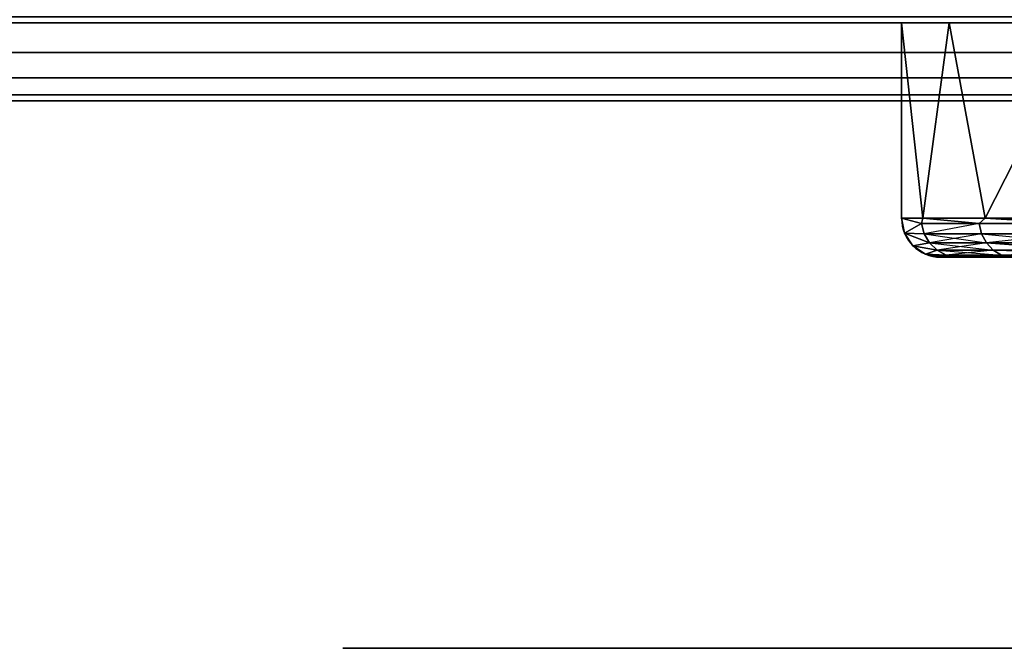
# Model space of a CAD drawing. Header units: millimetres. Extents: x -10 to 414, y -927 to 10.
# Tile 7 of 38: x 147 to 160, y -907 to -899. Entities that reach past the tile are written whole.
import ezdxf

# ---------------------------------------------------------------- set-up
doc = ezdxf.new("R2010")
doc.units = ezdxf.units.MM
doc.header["$MEASUREMENT"] = 0
for name, color, linetype, lineweight in [('0 Misc', 7, 'Continuous', 35), ('10 Raster Images', 7, 'Continuous', 35), ('5 Hatches', 7, 'Continuous', 35)]:
    doc.layers.add(name, color=color, linetype=linetype, lineweight=lineweight)

msp = doc.modelspace()

# ---------------------------------------------------------------- linework, layer by layer
at = {"layer": '0 Misc', "color": 160, "linetype": 'Continuous', "lineweight": 25}
for p, q in [((1, -899, 699), (399, -899, 699)), ((399, -899, 721), (1, -899, 721)), ((396, -899, 14.5), (4, -899, 14.5)), ((4, -899, 695), (396, -899, 695)), ((4, -899, 14.5), (204.554, -899, 256)), ((4, -899, 695), (195.446, -899, 256)), ((195.446, -899, 256), (4, -899, 14.5)), ((4, -899, 695), (195.717, -899, 256.779)), ((4, -899, 695), (196.049, -899, 257.534)), ((4, -899, 695), (196.442, -899, 258.187)), ((4, -899, 695), (197.415, -899, 259.16)), ((4, -899, 695), (198.641, -899, 259.785)), ((4, -899, 695), (200, -899, 260)), ((4, -899, 695), (197.415, -899, 572.84)), ((4, -899, 695), (196.442, -899, 573.813)), ((4, -899, 695), (196.049, -899, 574.466)), ((4, -899, 695), (195.505, -899, 575.81)), ((4, -899, 695), (195, -899, 579)), ((4, -899, 695), (195, -899, 580)), ((4, -899, 695), (164.278, -899, 650.392)), ((4, -899, 695), (162.048, -899, 651.528)), ((4, -899, 695), (160.278, -899, 653.298)), ((4, -899, 695), (159.142, -899, 655.528)), ((4, -899, 695), (158.75, -899, 658)), ((4, -899, 695), (158.75, -899, 675)), ((4, -899, 695), (159.142, -899, 677.472)), ((4, -899, 695), (160.278, -899, 679.702)), ((4, -899, 695), (162.048, -899, 681.472)), ((4, -899, 695), (164.278, -899, 682.608)), ((4, -899, 695), (166.75, -899, 683)), ((158.75, -899, 658), (158.75, -899, 675)), ((158.75, -899, 675), (158.75, -901.5, 675)), ((158.75, -899, 658), (158.75, -901.5, 658)), ((1, -900, 720), (399, -900, 720)), ((399, -900, 700), (1, -900, 700)), ((158.75, -901.5, 675), (158.75, -901.5, 658)), ((159.25, -902, 658), (159.25, -902, 675)), ((159.25, -902, 658), (162.674, -902, 658.271)), ((159.25, -902, 658), (160.685, -902, 662.174)), ((159.25, -902, 658), (160, -902, 666.5)), ((159.25, -902, 675), (160, -902, 666.5)), ((159.25, -902, 675), (160.685, -902, 670.826)), ((159.25, -902, 675), (162.674, -902, 674.729)), ((159.25, -902, 675), (165.771, -902, 677.826)), ((159.342, -902, 656.827), (165.771, -902, 655.174)), ((159.342, -902, 656.827), (162.674, -902, 658.271)), ((159.342, -902, 676.173), (165.771, -902, 677.826))]:
    msp.add_line(p, q, dxfattribs=at).dxf.unprotected_set("ltscale", 0)
at = {"layer": '0 Misc', "color": 160, "linetype": 'Continuous', "lineweight": 25, "extrusion": (0, 1, 0)}
msp.add_circle((-162.8, 666.5, -907), 11.2, dxfattribs=at).dxf.unprotected_set("ltscale", 0)
for centre, radius, start, end in [((-166.75, 675, -899), 8, 0, 90), ((-166.75, 658, -899), 8, 270, 0), ((-166.75, 658, -902), 7.5, 270, 0), ((-166.75, 675, -902), 7.5, 0, 90), ((-174, 666.5, -902), 14, 197.6722, 162.3278)]:
    msp.add_arc(centre, radius, start, end, dxfattribs=at).dxf.unprotected_set("ltscale", 0)
at = {"layer": '0 Misc', "color": 160, "linetype": 'Continuous', "lineweight": 25, "extrusion": (0, -1, 0)}
for centre, start, end in [((166.75, 675, 901.5), 90, 180), ((166.75, 658, 901.5), 180, 270)]:
    msp.add_arc(centre, 8, start, end, dxfattribs=at).dxf.unprotected_set("ltscale", 0)
at = {"layer": '0 Misc', "color": 160, "linetype": 'Continuous', "lineweight": 25}
for centre in [(159.25, -901.5, 658), (159.25, -901.5, 675)]:
    msp.add_arc(centre, 0.5, 180, 270, dxfattribs=at).dxf.unprotected_set("ltscale", 0)
at = {"layer": '0 Misc', "color": 7, "lineweight": 25}
for points in [[(399, -899, 699), (16.988, -881.156, 699), (17, -881, 699)], [(399, -899, 699), (17, -881, 699), (383.293, -881.707, 699)], [(399, -899, 699), (16.891, -881.454, 699), (16.988, -881.156, 699)], [(399, -899, 699), (16.707, -881.707, 699), (16.891, -881.454, 699)], [(399, -899, 699), (16.454, -881.891, 699), (16.707, -881.707, 699)], [(399, -899, 699), (16.156, -881.988, 699), (16.454, -881.891, 699)], [(1, -899, 699), (2, -882, 699), (399, -899, 699)], [(399, -899, 699), (2, -882, 699), (16, -882, 699)], [(399, -899, 699), (16, -882, 699), (16.156, -881.988, 699)]]:
    msp.add_3dface(points, dxfattribs=at)
at = {"layer": '0 Misc', "color": 5, "lineweight": 25}
for points, invisible_edges in [([(4, -899, 695), (396, -898.924, 695.383), (4, -898.924, 695.383)], 1), ([(4, -899, 695), (396, -899, 695), (396, -898.924, 695.383)], 12), ([(396, -899, 14.5), (4, -898.924, 14.117), (396, -898.924, 14.117)], 1), ([(396, -899, 14.5), (4, -899, 14.5), (4, -898.924, 14.117)], 12)]:
    msp.add_3dface(points, dxfattribs=dict(at, invisible_edges=invisible_edges))
at = {"layer": '0 Misc', "color": 7, "lineweight": 25}
for points, invisible_edges in [([(1, -899, 699), (399, -899.383, 699.076), (1, -899.383, 699.076)], 1), ([(1, -899, 699), (399, -899, 699), (399, -899.383, 699.076)], 12), ([(399, -899, 721), (1, -899.383, 720.924), (399, -899.383, 720.924)], 1), ([(399, -899, 721), (1, -899, 721), (1, -899.383, 720.924)], 12), ([(399, -899.707, 699.293), (1, -899.383, 699.076), (399, -899.383, 699.076)], 1), ([(399, -899.707, 699.293), (1, -899.707, 699.293), (1, -899.383, 699.076)], 12), ([(399, -899.383, 720.924), (1, -899.707, 720.707), (399, -899.707, 720.707)], 1), ([(399, -899.383, 720.924), (1, -899.383, 720.924), (1, -899.707, 720.707)], 12), ([(399, -899.924, 699.617), (1, -899.707, 699.293), (399, -899.707, 699.293)], 1), ([(399, -899.924, 699.617), (1, -899.924, 699.617), (1, -899.707, 699.293)], 12), ([(399, -899.707, 720.707), (1, -899.924, 720.383), (399, -899.924, 720.383)], 1), ([(399, -899.707, 720.707), (1, -899.707, 720.707), (1, -899.924, 720.383)], 12), ([(399, -900, 700), (1, -899.924, 699.617), (399, -899.924, 699.617)], 1), ([(399, -900, 700), (1, -900, 700), (1, -899.924, 699.617)], 12), ([(1, -900, 720), (399, -899.924, 720.383), (1, -899.924, 720.383)], 1), ([(1, -900, 720), (399, -900, 720), (399, -899.924, 720.383)], 12), ([(1, -900, 720), (399, -900, 700), (399, -900, 720)], 1), ([(1, -900, 720), (1, -900, 700), (399, -900, 700)], 12)]:
    msp.add_3dface(points, dxfattribs=dict(at, invisible_edges=invisible_edges))
at = {"layer": '0 Misc', "color": 5, "lineweight": 25}
for points in [[(396, -899, 14.5), (204.554, -899, 256), (4, -899, 14.5)], [(4, -899, 14.5), (195.446, -899, 256), (4, -899, 695)], [(195.446, -899, 256), (4, -899, 14.5), (204.554, -899, 256)], [(4, -899, 695), (195.446, -899, 256), (195.717, -899, 256.779)], [(4, -899, 695), (195.717, -899, 256.779), (196.049, -899, 257.534)], [(4, -899, 695), (196.049, -899, 257.534), (196.442, -899, 258.187)], [(4, -899, 695), (196.442, -899, 258.187), (197.415, -899, 259.16)], [(4, -899, 695), (197.415, -899, 259.16), (198.641, -899, 259.785)], [(4, -899, 695), (198.641, -899, 259.785), (200, -899, 260)], [(4, -899, 695), (200, -899, 260), (197.415, -899, 572.84)], [(4, -899, 695), (197.415, -899, 572.84), (196.442, -899, 573.813)], [(4, -899, 695), (196.442, -899, 573.813), (196.049, -899, 574.466)], [(4, -899, 695), (196.049, -899, 574.466), (195.505, -899, 575.81)], [(4, -899, 695), (195.505, -899, 575.81), (195, -899, 579)], [(4, -899, 695), (195, -899, 579), (195, -899, 580)], [(4, -899, 695), (195, -899, 580), (164.278, -899, 650.392)], [(4, -899, 695), (164.278, -899, 650.392), (162.048, -899, 651.528)], [(4, -899, 695), (162.048, -899, 651.528), (160.278, -899, 653.298)], [(4, -899, 695), (160.278, -899, 653.298), (159.142, -899, 655.528)], [(4, -899, 695), (159.142, -899, 655.528), (158.75, -899, 658)], [(4, -899, 695), (158.75, -899, 658), (158.75, -899, 675)], [(4, -899, 695), (158.75, -899, 675), (159.142, -899, 677.472)], [(4, -899, 695), (159.142, -899, 677.472), (160.278, -899, 679.702)], [(4, -899, 695), (160.278, -899, 679.702), (162.048, -899, 681.472)], [(4, -899, 695), (162.048, -899, 681.472), (164.278, -899, 682.608)], [(4, -899, 695), (164.278, -899, 682.608), (166.75, -899, 683)], [(4, -899, 695), (166.75, -899, 683), (396, -899, 695)]]:
    msp.add_3dface(points, dxfattribs=at)
at = {"layer": '0 Misc', "color": 158, "lineweight": 25}
for points in [[(158.75, -899, 675), (158.75, -901.5, 675), (159.023, -901.5, 677.071)], [(159.359, -899, 678.061), (158.75, -899, 675), (159.023, -901.5, 677.071)], [(158.75, -899, 658), (159.359, -899, 654.939), (159.023, -901.5, 655.929)], [(158.75, -901.5, 658), (158.75, -899, 658), (159.023, -901.5, 655.929)], [(159.822, -901.5, 679), (159.359, -899, 678.061), (159.023, -901.5, 677.071)], [(159.359, -899, 654.939), (159.822, -901.5, 654), (159.023, -901.5, 655.929)], [(159.822, -901.5, 679), (161.093, -899, 680.657), (159.359, -899, 678.061)], [(161.093, -899, 652.343), (159.822, -901.5, 654), (159.359, -899, 654.939)], [(161.093, -901.5, 680.657), (161.093, -899, 680.657), (159.822, -901.5, 679)], [(161.093, -901.5, 652.343), (159.822, -901.5, 654), (161.093, -899, 652.343)], [(159.006, -901.568, 656.012), (158.788, -901.691, 658), (158.75, -901.5, 658)], [(159.023, -901.5, 655.929), (159.006, -901.568, 656.012), (158.75, -901.5, 658)], [(159.006, -901.568, 676.988), (159.023, -901.5, 677.071), (158.75, -901.5, 675)], [(158.788, -901.691, 675), (159.006, -901.568, 676.988), (158.75, -901.5, 675)], [(159.006, -901.568, 656.012), (159.041, -901.699, 656.021), (158.788, -901.691, 658)], [(159.041, -901.699, 676.979), (159.006, -901.568, 676.988), (158.788, -901.691, 675)], [(159.023, -901.5, 655.929), (159.744, -901.568, 654.148), (159.006, -901.568, 656.012)], [(159.023, -901.5, 677.071), (159.006, -901.568, 676.988), (159.744, -901.568, 678.852)], [(159.023, -901.5, 655.929), (159.822, -901.5, 654), (159.744, -901.568, 654.148)], [(159.023, -901.5, 677.071), (159.744, -901.568, 678.852), (159.822, -901.5, 679)], [(159.744, -901.568, 654.148), (159.822, -901.5, 654), (160.922, -901.568, 652.527)], [(159.822, -901.5, 679), (159.744, -901.568, 678.852), (160.922, -901.568, 680.473)], [(160.922, -901.568, 652.527), (159.822, -901.5, 654), (161.093, -901.5, 652.343)], [(159.822, -901.5, 679), (160.922, -901.568, 680.473), (161.093, -901.5, 680.657)], [(159.11, -901.816, 656.038), (158.896, -901.854, 658), (158.788, -901.691, 658)], [(159.041, -901.699, 656.021), (159.11, -901.816, 656.038), (158.788, -901.691, 658)], [(159.041, -901.699, 676.979), (158.788, -901.691, 675), (159.11, -901.816, 676.962)], [(158.896, -901.854, 675), (159.11, -901.816, 676.962), (158.788, -901.691, 675)], [(159.11, -901.816, 656.038), (159.206, -901.908, 656.063), (158.896, -901.854, 658)], [(159.11, -901.816, 676.962), (158.896, -901.854, 675), (159.206, -901.908, 676.937)], [(159.206, -901.908, 656.063), (159.059, -901.962, 658), (158.896, -901.854, 658)], [(159.206, -901.908, 676.937), (158.896, -901.854, 675), (159.059, -901.962, 675)], [(159.323, -901.971, 656.093), (159.059, -901.962, 658), (159.206, -901.908, 656.063)], [(159.206, -901.908, 676.937), (159.059, -901.962, 675), (159.323, -901.971, 676.907)], [(159.25, -902, 658), (159.059, -901.962, 658), (159.308, -901.993, 656.547)], [(159.308, -901.993, 656.547), (159.059, -901.962, 658), (159.323, -901.971, 656.093)], [(159.323, -901.971, 676.907), (159.059, -901.962, 675), (159.25, -902, 675)], [(159.323, -901.971, 676.907), (159.25, -902, 675), (159.51, -901.993, 677.25)], [(159.308, -901.993, 656.547), (159.323, -901.971, 656.093), (159.89, -901.993, 654.771)], [(159.89, -901.993, 654.771), (159.323, -901.971, 656.093), (160.031, -901.971, 654.306)], [(159.51, -901.993, 677.25), (160.031, -901.971, 678.694), (159.323, -901.971, 676.907)], [(160.031, -901.971, 678.694), (159.51, -901.993, 677.25), (160.264, -901.994, 678.919)], [(159.89, -901.993, 654.771), (160.031, -901.971, 654.306), (161.018, -901.994, 653.042)], [(160.031, -901.971, 654.306), (161.161, -901.971, 652.751), (161.018, -901.994, 653.042)], [(161.161, -901.971, 680.249), (160.031, -901.971, 678.694), (160.264, -901.994, 678.919)], [(159.25, -902, 658), (159.308, -901.993, 656.547), (159.617, -902, 655.682)], [(159.25, -902, 675), (159.617, -902, 677.318), (159.51, -901.993, 677.25)], [(159.342, -902, 656.827), (162.674, -902, 658.271), (159.25, -902, 658)], [(159.25, -902, 658), (162.674, -902, 658.271), (160.685, -902, 662.174)], [(159.25, -902, 658), (160.685, -902, 662.174), (160, -902, 666.5)], [(159.25, -902, 658), (160, -902, 666.5), (159.25, -902, 675)], [(159.25, -902, 675), (160, -902, 666.5), (160.685, -902, 670.826)], [(159.25, -902, 675), (160.685, -902, 670.826), (162.674, -902, 674.729)], [(159.25, -902, 675), (162.674, -902, 674.729), (165.771, -902, 677.826)], [(159.25, -902, 675), (165.771, -902, 677.826), (159.342, -902, 676.173)], [(159.617, -902, 655.682), (159.308, -901.993, 656.547), (159.89, -901.993, 654.771)], [(160.067, -902, 654.595), (165.771, -902, 655.174), (159.342, -902, 656.827)], [(159.342, -902, 656.827), (165.771, -902, 655.174), (162.674, -902, 658.271)], [(159.342, -902, 676.173), (165.771, -902, 677.826), (160.067, -902, 678.405)], [(159.617, -902, 677.318), (160.264, -901.994, 678.919), (159.51, -901.993, 677.25)], [(159.617, -902, 655.682), (159.89, -901.993, 654.771), (160.682, -902, 653.592)], [(159.617, -902, 677.318), (160.682, -902, 679.408), (160.264, -901.994, 678.919)], [(160.682, -902, 653.592), (159.89, -901.993, 654.771), (161.018, -901.994, 653.042)]]:
    msp.add_3dface(points, dxfattribs=at)
for points, invisible_edges in [([(158.75, -901.5, 675), (158.75, -899, 658), (158.75, -901.5, 658)], 1), ([(158.75, -901.5, 675), (158.75, -899, 675), (158.75, -899, 658)], 12), ([(158.75, -901.5, 675), (158.788, -901.691, 658), (158.788, -901.691, 675)], 1), ([(158.75, -901.5, 675), (158.75, -901.5, 658), (158.788, -901.691, 658)], 12), ([(159.744, -901.568, 654.148), (159.041, -901.699, 656.021), (159.006, -901.568, 656.012)], 12), ([(159.006, -901.568, 676.988), (159.776, -901.699, 678.834), (159.744, -901.568, 678.852)], 1), ([(159.006, -901.568, 676.988), (159.041, -901.699, 676.979), (159.776, -901.699, 678.834)], 12), ([(159.744, -901.568, 654.148), (159.776, -901.699, 654.166), (159.041, -901.699, 656.021)], 12), ([(160.922, -901.568, 652.527), (159.776, -901.699, 654.166), (159.744, -901.568, 654.148)], 1), ([(159.744, -901.568, 678.852), (160.948, -901.699, 680.448), (160.922, -901.568, 680.473)], 1), ([(159.744, -901.568, 678.852), (159.776, -901.699, 678.834), (160.948, -901.699, 680.448)], 12), ([(160.922, -901.568, 652.527), (160.948, -901.699, 652.552), (159.776, -901.699, 654.166)], 12), ([(158.896, -901.854, 658), (158.788, -901.691, 675), (158.788, -901.691, 658)], 1), ([(158.896, -901.854, 658), (158.896, -901.854, 675), (158.788, -901.691, 675)], 12), ([(159.776, -901.699, 654.166), (159.11, -901.816, 656.038), (159.041, -901.699, 656.021)], 12), ([(159.041, -901.699, 676.979), (159.838, -901.816, 678.8), (159.776, -901.699, 678.834)], 12), ([(159.041, -901.699, 676.979), (159.11, -901.816, 676.962), (159.838, -901.816, 678.8)], 12), ([(159.776, -901.699, 654.166), (159.838, -901.816, 654.2), (159.11, -901.816, 656.038)], 12), ([(160.948, -901.699, 652.552), (159.838, -901.816, 654.2), (159.776, -901.699, 654.166)], 12), ([(159.776, -901.699, 678.834), (161, -901.816, 680.4), (160.948, -901.699, 680.448)], 12), ([(159.776, -901.699, 678.834), (159.838, -901.816, 678.8), (161, -901.816, 680.4)], 12), ([(160.948, -901.699, 652.552), (161, -901.816, 652.6), (159.838, -901.816, 654.2)], 12), ([(159.838, -901.816, 654.2), (159.206, -901.908, 656.063), (159.11, -901.816, 656.038)], 12), ([(159.11, -901.816, 676.962), (159.925, -901.908, 678.752), (159.838, -901.816, 678.8)], 12), ([(159.11, -901.816, 676.962), (159.206, -901.908, 676.937), (159.925, -901.908, 678.752)], 12), ([(159.838, -901.816, 654.2), (159.925, -901.908, 654.248), (159.206, -901.908, 656.063)], 12), ([(159.838, -901.816, 654.2), (161.073, -901.908, 652.669), (159.925, -901.908, 654.248)], 1), ([(159.838, -901.816, 654.2), (161, -901.816, 652.6), (161.073, -901.908, 652.669)], 1), ([(161.073, -901.908, 680.331), (159.838, -901.816, 678.8), (159.925, -901.908, 678.752)], 1), ([(161.073, -901.908, 680.331), (161, -901.816, 680.4), (159.838, -901.816, 678.8)], 2), ([(159.059, -901.962, 658), (158.896, -901.854, 675), (158.896, -901.854, 658)], 1), ([(159.059, -901.962, 658), (159.059, -901.962, 675), (158.896, -901.854, 675)], 12), ([(159.25, -902, 658), (159.059, -901.962, 675), (159.059, -901.962, 658)], 1), ([(159.25, -902, 658), (159.25, -902, 675), (159.059, -901.962, 675)], 12), ([(159.323, -901.971, 656.093), (159.206, -901.908, 656.063), (159.925, -901.908, 654.248)], 2), ([(159.206, -901.908, 676.937), (160.031, -901.971, 678.694), (159.925, -901.908, 678.752)], 12), ([(159.206, -901.908, 676.937), (159.323, -901.971, 676.907), (160.031, -901.971, 678.694)], 12), ([(159.323, -901.971, 656.093), (159.925, -901.908, 654.248), (160.031, -901.971, 654.306)], 1), ([(159.925, -901.908, 654.248), (161.161, -901.971, 652.751), (160.031, -901.971, 654.306)], 1), ([(159.925, -901.908, 654.248), (161.073, -901.908, 652.669), (161.161, -901.971, 652.751)], 1), ([(161.073, -901.908, 680.331), (159.925, -901.908, 678.752), (160.031, -901.971, 678.694)], 1), ([(161.073, -901.908, 680.331), (160.031, -901.971, 678.694), (161.161, -901.971, 680.249)], 1)]:
    msp.add_3dface(points, dxfattribs=dict(at, invisible_edges=invisible_edges))
at = {"layer": '10 Raster Images', "color": 160, "linetype": 'Continuous', "lineweight": 25}
for p, q in [((1, -899, 699), (399, -899, 699)), ((396, -899, 14.5), (4, -899, 14.5)), ((4, -899, 695), (396, -899, 695)), ((158.75, -899, 658), (159.142, -899, 655.528)), ((158.75, -899, 675), (158.75, -899, 658)), ((159.142, -899, 677.472), (158.75, -899, 675)), ((159.142, -899, 655.528), (160.278, -899, 653.298)), ((160.278, -899, 679.702), (159.142, -899, 677.472)), ((159.342, -902, 656.827), (159.25, -902, 658)), ((159.25, -902, 658), (159.25, -902, 675)), ((159.25, -902, 675), (159.342, -902, 676.173)), ((160.067, -902, 654.595), (159.342, -902, 656.827)), ((159.342, -902, 676.173), (160.067, -902, 678.405)), ((160, -902, 666.5), (160.685, -902, 662.174)), ((160.685, -902, 670.826), (160, -902, 666.5))]:
    msp.add_line(p, q, dxfattribs=at).dxf.unprotected_set("ltscale", 0)
at = {"layer": '5 Hatches', "color": 7, "lineweight": 25}
for points, invisible_edges in [([(399, -899, 721), (1, -1, 721), (1, -899, 721)], 1), ([(399, -899, 721), (399, -1, 721), (1, -1, 721)], 12)]:
    msp.add_3dface(points, dxfattribs=dict(at, invisible_edges=invisible_edges))

doc.saveas('drawing.dxf')
